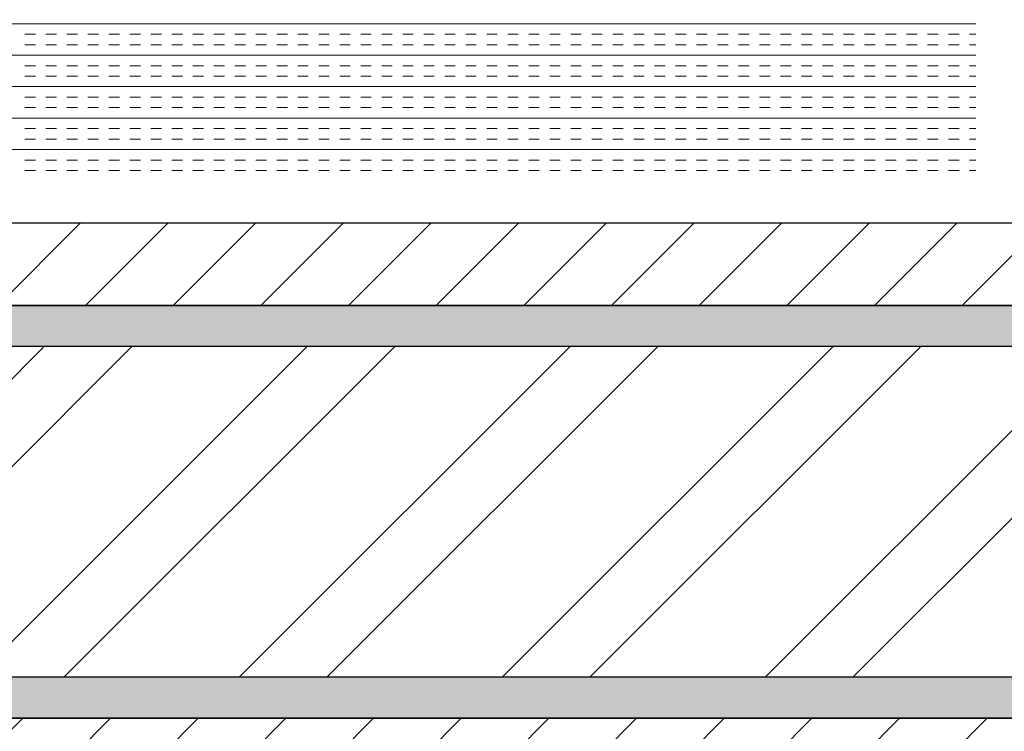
# Model space of a CAD drawing. Extents: x 3940905 to 4145695, y 925352 to 1109797.
# Tile 243 of 256: x 3984605 to 3984902, y 1097191 to 1097406. Entities that reach past the tile are written whole.
import ezdxf

# ---------------------------------------------------------------- set-up
doc = ezdxf.new("R2010")
doc.units = 0
doc.header["$LTSCALE"] = 750
doc.header["$MEASUREMENT"] = 0
doc.layers.add('CIVIL WALLS', color=7, linetype='CONTINUOUS', lineweight=30)
doc.layers.add('CKD Equipments', color=252, linetype='CONTINUOUS', lineweight=0)
doc.layers.add('S-Hatch_8', color=7, linetype='CONTINUOUS')

msp = doc.modelspace()

# ---------------------------------------------------------------- hatches: boundary and pattern name
at = {"layer": 'CIVIL WALLS', "true_color": 0x136734}
h = msp.add_hatch(dxfattribs=at)
h.set_pattern_fill('AR-CONC', color=116, scale=3)
h.set_pattern_definition([(50, (1520.703, 54286.193), (21.51780548, -1.88256405), [2.25, -24.75]), (355, (1520.703, 54286.193), (-4.16254001, 22.56576401), [1.8, -19.8]), (100.45144446, (1522.496, 54286.036), (17.3552654, 20.68319973), [1.91220576, -21.03426336]), (46.1842, (1520.703, 54292.193), (32.01723992, -4.96557842), [3.375, -37.125]), (96.6356355, (1523.37, 54291.78), (28.03985837, 29.22355802), [2.86831026, -31.5514128]), (351.184164, (1520.703, 54292.193), (28.03985835, 29.223558), [2.7, -29.70000003]), (21, (1523.703, 54290.693), (17.90721156, -12.07856672), [2.25, -24.75]), (326, (1523.703, 54290.693), (7.29945996, 21.75450135), [1.8, -19.8]), (71.45144474, (1525.195, 54289.687), (25.2066713, 9.67593458), [1.9122057, -21.03426336]), (37.5, (1520.703, 54286.193), (0.36479566, 9.986815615), [0, -19.56, 0, -20.1, 0, -19.875]), (7.5, (1520.703, 54286.193), (7.892086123, 11.832351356), [0, -11.46, 0, -19.11, 0, -7.575]), (327.5, (1514.013, 54286.193), (16.014673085, -0.676646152), [0, -7.5, 0, -23.4, 0, -31.05]), (317.5, (1511.013, 54286.193), (17.49558508, 3.00314947), [0, -9.75, 0, -15.54, 0, -22.05])])
h.paths.add_polyline_path([(3984982.94, 1095413.96), (3984982.94, 1097194.5), (3984264.14, 1097194.5), (3984264.14, 1097319.5), (3984982.94, 1097319.5), (3984982.94, 1097619.04), (3984995.44, 1097619.04), (3984995.44, 1097307), (3984264.14, 1097307), (3984264.14, 1097207), (3984995.44, 1097207), (3984995.44, 1095413.96)])
at = {"layer": 'S-Hatch_8'}
h = msp.add_hatch(dxfattribs=at)
h.set_pattern_fill('ANSI31', color=6, scale=150)
h.set_pattern_definition([(45, (1520.703, 54286.193), (-13.25825215, 13.25825215), [])])
h.paths.add_polyline_path([(3984982.96, 1097619.04), (3984982.92, 1097319.5), (3984264.14, 1097319.5), (3984264.14, 1097194.5), (3984983.15, 1097194.5), (3984982.94, 1095413.96), (3984957.94, 1095413.97), (3984958.15, 1097169.5), (3984264.14, 1097169.5), (3984264.14, 1097344.5), (3984958.17, 1097344.5), (3984958.2, 1097619.04)])
at = {"layer": 'S-Hatch_8', "true_color": 0x636466}
h = msp.add_hatch(dxfattribs=at)
h.set_pattern_fill('ANSI32', color=251, scale=150)
h.set_pattern_definition([(45, (1520.7, 54286.193), (-39.77475644, 39.77475644), []), (45, (1547.22, 54286.193), (-39.77475644, 39.77475644), [])])
h.paths.add_polyline_path([(3984995.44, 1097207), (3984995.44, 1095413.44), (3985092.99, 1095413.44), (3985092.99, 1097618.67), (3984995.44, 1097618.67), (3984995.44, 1097307), (3984264.14, 1097307), (3984264.14, 1097207)])

# ---------------------------------------------------------------- linework, layer by layer
at = {"layer": 'CIVIL WALLS', "color": 6}
msp.add_lwpolyline([(3984982.95, 1097619.04), (3984982.92, 1097319.5), (3984264.14, 1097319.5), (3984264.14, 1097194.5), (3984983.15, 1097194.5), (3984982.94, 1095413.96), (3984957.94, 1095413.97), (3984958.15, 1097169.5), (3984264.14, 1097169.5), (3984264.14, 1097344.5), (3984958.17, 1097344.5), (3984958.19, 1097619.04), (3984982.95, 1097619.04)], dxfattribs=at)
at = {"layer": 'CIVIL WALLS', "color": 116, "true_color": 0x136734}
msp.add_lwpolyline([(3984982.94, 1095413.96), (3984982.94, 1097194.5), (3984264.14, 1097194.5), (3984264.14, 1097319.5), (3984982.94, 1097319.5), (3984982.94, 1097619.04), (3984995.44, 1097619.04), (3984995.44, 1097307), (3984264.14, 1097307), (3984264.14, 1097207), (3984995.44, 1097207), (3984995.44, 1095413.96), (3984982.94, 1095413.96)], close=True, dxfattribs=at)
at = {"layer": 'CIVIL WALLS'}
msp.add_lwpolyline([(3984995.44, 1097207), (3984995.44, 1095413.44), (3985092.99, 1095413.44), (3985092.99, 1097618.67), (3984995.44, 1097618.67), (3984995.44, 1097307), (3984264.14, 1097307), (3984264.14, 1097207)], close=True, dxfattribs=at)
at = {"layer": 'CKD Equipments', "color": 4, "linetype": 'Continuous'}
for p, q in [((3984893.75, 1097404.76, 9921.14), (3984319.75, 1097404.76, 9921.14)), ((3984609.3, 1097401.59, 9921.14), (3984606.12, 1097401.59, 9921.14)), ((3984615.65, 1097401.59, 9921.14), (3984612.47, 1097401.59, 9921.14)), ((3984622, 1097401.59, 9921.14), (3984618.82, 1097401.59, 9921.14)), ((3984628.35, 1097401.59, 9921.14), (3984625.17, 1097401.59, 9921.14)), ((3984634.7, 1097401.59, 9921.14), (3984631.52, 1097401.59, 9921.14)), ((3984641.05, 1097401.59, 9921.14), (3984637.87, 1097401.59, 9921.14)), ((3984647.4, 1097401.59, 9921.14), (3984644.22, 1097401.59, 9921.14)), ((3984653.75, 1097401.59, 9921.14), (3984650.57, 1097401.59, 9921.14)), ((3984660.1, 1097401.59, 9921.14), (3984656.92, 1097401.59, 9921.14)), ((3984666.45, 1097401.59, 9921.14), (3984663.27, 1097401.59, 9921.14)), ((3984672.8, 1097401.59, 9921.14), (3984669.62, 1097401.59, 9921.14)), ((3984679.15, 1097401.59, 9921.14), (3984675.97, 1097401.59, 9921.14)), ((3984685.5, 1097401.59, 9921.14), (3984682.32, 1097401.59, 9921.14)), ((3984691.85, 1097401.59, 9921.14), (3984688.67, 1097401.59, 9921.14)), ((3984698.2, 1097401.59, 9921.14), (3984695.02, 1097401.59, 9921.14)), ((3984704.55, 1097401.59, 9921.14), (3984701.37, 1097401.59, 9921.14)), ((3984710.9, 1097401.59, 9921.14), (3984707.72, 1097401.59, 9921.14)), ((3984717.25, 1097401.59, 9921.14), (3984714.07, 1097401.59, 9921.14)), ((3984723.6, 1097401.59, 9921.14), (3984720.42, 1097401.59, 9921.14)), ((3984729.95, 1097401.59, 9921.14), (3984726.77, 1097401.59, 9921.14)), ((3984736.3, 1097401.59, 9921.14), (3984733.12, 1097401.59, 9921.14)), ((3984742.65, 1097401.59, 9921.14), (3984739.47, 1097401.59, 9921.14)), ((3984749, 1097401.59, 9921.14), (3984745.82, 1097401.59, 9921.14)), ((3984755.35, 1097401.59, 9921.14), (3984752.17, 1097401.59, 9921.14)), ((3984761.7, 1097401.59, 9921.14), (3984758.52, 1097401.59, 9921.14)), ((3984768.05, 1097401.59, 9921.14), (3984764.87, 1097401.59, 9921.14)), ((3984774.4, 1097401.59, 9921.14), (3984771.22, 1097401.59, 9921.14)), ((3984780.75, 1097401.59, 9921.14), (3984777.57, 1097401.59, 9921.14)), ((3984787.1, 1097401.59, 9921.14), (3984783.92, 1097401.59, 9921.14)), ((3984793.45, 1097401.59, 9921.14), (3984790.27, 1097401.59, 9921.14)), ((3984799.8, 1097401.59, 9921.14), (3984796.62, 1097401.59, 9921.14)), ((3984806.15, 1097401.59, 9921.14), (3984802.97, 1097401.59, 9921.14)), ((3984812.5, 1097401.59, 9921.14), (3984809.32, 1097401.59, 9921.14)), ((3984818.85, 1097401.59, 9921.14), (3984815.67, 1097401.59, 9921.14)), ((3984825.2, 1097401.59, 9921.14), (3984822.02, 1097401.59, 9921.14)), ((3984831.55, 1097401.59, 9921.14), (3984828.37, 1097401.59, 9921.14)), ((3984837.9, 1097401.59, 9921.14), (3984834.72, 1097401.59, 9921.14)), ((3984844.25, 1097401.59, 9921.14), (3984841.07, 1097401.59, 9921.14)), ((3984850.6, 1097401.59, 9921.14), (3984847.42, 1097401.59, 9921.14)), ((3984856.95, 1097401.59, 9921.14), (3984853.77, 1097401.59, 9921.14)), ((3984863.3, 1097401.59, 9921.14), (3984860.12, 1097401.59, 9921.14)), ((3984869.65, 1097401.59, 9921.14), (3984866.47, 1097401.59, 9921.14)), ((3984876, 1097401.59, 9921.14), (3984872.82, 1097401.59, 9921.14)), ((3984882.35, 1097401.59, 9921.14), (3984879.17, 1097401.59, 9921.14)), ((3984888.7, 1097401.59, 9921.14), (3984885.52, 1097401.59, 9921.14)), ((3984893.75, 1097401.59, 9921.14), (3984891.87, 1097401.59, 9921.14)), ((3984609.3, 1097398.41, 9921.14), (3984606.12, 1097398.41, 9921.14)), ((3984615.65, 1097398.41, 9921.14), (3984612.47, 1097398.41, 9921.14)), ((3984622, 1097398.41, 9921.14), (3984618.82, 1097398.41, 9921.14)), ((3984628.35, 1097398.41, 9921.14), (3984625.17, 1097398.41, 9921.14)), ((3984634.7, 1097398.41, 9921.14), (3984631.52, 1097398.41, 9921.14)), ((3984641.05, 1097398.41, 9921.14), (3984637.87, 1097398.41, 9921.14)), ((3984647.4, 1097398.41, 9921.14), (3984644.22, 1097398.41, 9921.14)), ((3984653.75, 1097398.41, 9921.14), (3984650.57, 1097398.41, 9921.14)), ((3984660.1, 1097398.41, 9921.14), (3984656.92, 1097398.41, 9921.14)), ((3984666.45, 1097398.41, 9921.14), (3984663.27, 1097398.41, 9921.14)), ((3984672.8, 1097398.41, 9921.14), (3984669.62, 1097398.41, 9921.14)), ((3984679.15, 1097398.41, 9921.14), (3984675.97, 1097398.41, 9921.14)), ((3984685.5, 1097398.41, 9921.14), (3984682.32, 1097398.41, 9921.14)), ((3984691.85, 1097398.41, 9921.14), (3984688.67, 1097398.41, 9921.14)), ((3984698.2, 1097398.41, 9921.14), (3984695.02, 1097398.41, 9921.14)), ((3984704.55, 1097398.41, 9921.14), (3984701.37, 1097398.41, 9921.14)), ((3984710.9, 1097398.41, 9921.14), (3984707.72, 1097398.41, 9921.14)), ((3984717.25, 1097398.41, 9921.14), (3984714.07, 1097398.41, 9921.14)), ((3984723.6, 1097398.41, 9921.14), (3984720.42, 1097398.41, 9921.14)), ((3984729.95, 1097398.41, 9921.14), (3984726.77, 1097398.41, 9921.14)), ((3984736.3, 1097398.41, 9921.14), (3984733.12, 1097398.41, 9921.14)), ((3984742.65, 1097398.41, 9921.14), (3984739.47, 1097398.41, 9921.14)), ((3984749, 1097398.41, 9921.14), (3984745.82, 1097398.41, 9921.14)), ((3984755.35, 1097398.41, 9921.14), (3984752.17, 1097398.41, 9921.14)), ((3984761.7, 1097398.41, 9921.14), (3984758.52, 1097398.41, 9921.14)), ((3984768.05, 1097398.41, 9921.14), (3984764.87, 1097398.41, 9921.14)), ((3984774.4, 1097398.41, 9921.14), (3984771.22, 1097398.41, 9921.14)), ((3984780.75, 1097398.41, 9921.14), (3984777.57, 1097398.41, 9921.14)), ((3984787.1, 1097398.41, 9921.14), (3984783.92, 1097398.41, 9921.14)), ((3984793.45, 1097398.41, 9921.14), (3984790.27, 1097398.41, 9921.14)), ((3984799.8, 1097398.41, 9921.14), (3984796.62, 1097398.41, 9921.14)), ((3984806.15, 1097398.41, 9921.14), (3984802.97, 1097398.41, 9921.14)), ((3984812.5, 1097398.41, 9921.14), (3984809.32, 1097398.41, 9921.14)), ((3984818.85, 1097398.41, 9921.14), (3984815.67, 1097398.41, 9921.14)), ((3984825.2, 1097398.41, 9921.14), (3984822.02, 1097398.41, 9921.14)), ((3984831.55, 1097398.41, 9921.14), (3984828.37, 1097398.41, 9921.14)), ((3984837.9, 1097398.41, 9921.14), (3984834.72, 1097398.41, 9921.14)), ((3984844.25, 1097398.41, 9921.14), (3984841.07, 1097398.41, 9921.14)), ((3984850.6, 1097398.41, 9921.14), (3984847.42, 1097398.41, 9921.14)), ((3984856.95, 1097398.41, 9921.14), (3984853.77, 1097398.41, 9921.14)), ((3984863.3, 1097398.41, 9921.14), (3984860.12, 1097398.41, 9921.14)), ((3984869.65, 1097398.41, 9921.14), (3984866.47, 1097398.41, 9921.14)), ((3984876, 1097398.41, 9921.14), (3984872.82, 1097398.41, 9921.14)), ((3984882.35, 1097398.41, 9921.14), (3984879.17, 1097398.41, 9921.14)), ((3984888.7, 1097398.41, 9921.14), (3984885.52, 1097398.41, 9921.14)), ((3984893.75, 1097398.41, 9921.14), (3984891.87, 1097398.41, 9921.14)), ((3984893.75, 1097395.24, 9921.14), (3984319.75, 1097395.24, 9921.14)), ((3984609.3, 1097392.06, 9921.14), (3984606.12, 1097392.06, 9921.14)), ((3984615.65, 1097392.06, 9921.14), (3984612.47, 1097392.06, 9921.14)), ((3984622, 1097392.06, 9921.14), (3984618.82, 1097392.06, 9921.14)), ((3984628.35, 1097392.06, 9921.14), (3984625.17, 1097392.06, 9921.14)), ((3984634.7, 1097392.06, 9921.14), (3984631.52, 1097392.06, 9921.14)), ((3984641.05, 1097392.06, 9921.14), (3984637.87, 1097392.06, 9921.14)), ((3984647.4, 1097392.06, 9921.14), (3984644.22, 1097392.06, 9921.14)), ((3984653.75, 1097392.06, 9921.14), (3984650.57, 1097392.06, 9921.14)), ((3984660.1, 1097392.06, 9921.14), (3984656.92, 1097392.06, 9921.14)), ((3984666.45, 1097392.06, 9921.14), (3984663.27, 1097392.06, 9921.14)), ((3984672.8, 1097392.06, 9921.14), (3984669.62, 1097392.06, 9921.14)), ((3984679.15, 1097392.06, 9921.14), (3984675.97, 1097392.06, 9921.14)), ((3984685.5, 1097392.06, 9921.14), (3984682.32, 1097392.06, 9921.14)), ((3984691.85, 1097392.06, 9921.14), (3984688.67, 1097392.06, 9921.14)), ((3984698.2, 1097392.06, 9921.14), (3984695.02, 1097392.06, 9921.14)), ((3984704.55, 1097392.06, 9921.14), (3984701.37, 1097392.06, 9921.14)), ((3984710.9, 1097392.06, 9921.14), (3984707.72, 1097392.06, 9921.14)), ((3984717.25, 1097392.06, 9921.14), (3984714.07, 1097392.06, 9921.14)), ((3984723.6, 1097392.06, 9921.14), (3984720.42, 1097392.06, 9921.14)), ((3984729.95, 1097392.06, 9921.14), (3984726.77, 1097392.06, 9921.14)), ((3984736.3, 1097392.06, 9921.14), (3984733.12, 1097392.06, 9921.14)), ((3984742.65, 1097392.06, 9921.14), (3984739.47, 1097392.06, 9921.14)), ((3984749, 1097392.06, 9921.14), (3984745.82, 1097392.06, 9921.14)), ((3984755.35, 1097392.06, 9921.14), (3984752.17, 1097392.06, 9921.14)), ((3984761.7, 1097392.06, 9921.14), (3984758.52, 1097392.06, 9921.14)), ((3984768.05, 1097392.06, 9921.14), (3984764.87, 1097392.06, 9921.14)), ((3984774.4, 1097392.06, 9921.14), (3984771.22, 1097392.06, 9921.14)), ((3984780.75, 1097392.06, 9921.14), (3984777.57, 1097392.06, 9921.14)), ((3984787.1, 1097392.06, 9921.14), (3984783.92, 1097392.06, 9921.14)), ((3984793.45, 1097392.06, 9921.14), (3984790.27, 1097392.06, 9921.14)), ((3984799.8, 1097392.06, 9921.14), (3984796.62, 1097392.06, 9921.14)), ((3984806.15, 1097392.06, 9921.14), (3984802.97, 1097392.06, 9921.14)), ((3984812.5, 1097392.06, 9921.14), (3984809.32, 1097392.06, 9921.14)), ((3984818.85, 1097392.06, 9921.14), (3984815.67, 1097392.06, 9921.14)), ((3984825.2, 1097392.06, 9921.14), (3984822.02, 1097392.06, 9921.14)), ((3984831.55, 1097392.06, 9921.14), (3984828.37, 1097392.06, 9921.14)), ((3984837.9, 1097392.06, 9921.14), (3984834.72, 1097392.06, 9921.14)), ((3984844.25, 1097392.06, 9921.14), (3984841.07, 1097392.06, 9921.14)), ((3984850.6, 1097392.06, 9921.14), (3984847.42, 1097392.06, 9921.14)), ((3984856.95, 1097392.06, 9921.14), (3984853.77, 1097392.06, 9921.14)), ((3984863.3, 1097392.06, 9921.14), (3984860.12, 1097392.06, 9921.14)), ((3984869.65, 1097392.06, 9921.14), (3984866.47, 1097392.06, 9921.14)), ((3984876, 1097392.06, 9921.14), (3984872.82, 1097392.06, 9921.14)), ((3984882.35, 1097392.06, 9921.14), (3984879.17, 1097392.06, 9921.14)), ((3984888.7, 1097392.06, 9921.14), (3984885.52, 1097392.06, 9921.14)), ((3984893.75, 1097392.06, 9921.14), (3984891.87, 1097392.06, 9921.14)), ((3984609.3, 1097388.89, 9921.14), (3984606.12, 1097388.89, 9921.14)), ((3984615.65, 1097388.89, 9921.14), (3984612.47, 1097388.89, 9921.14)), ((3984622, 1097388.89, 9921.14), (3984618.82, 1097388.89, 9921.14)), ((3984628.35, 1097388.89, 9921.14), (3984625.17, 1097388.89, 9921.14)), ((3984634.7, 1097388.89, 9921.14), (3984631.52, 1097388.89, 9921.14)), ((3984641.05, 1097388.89, 9921.14), (3984637.87, 1097388.89, 9921.14)), ((3984647.4, 1097388.89, 9921.14), (3984644.22, 1097388.89, 9921.14)), ((3984653.75, 1097388.89, 9921.14), (3984650.57, 1097388.89, 9921.14)), ((3984660.1, 1097388.89, 9921.14), (3984656.92, 1097388.89, 9921.14)), ((3984666.45, 1097388.89, 9921.14), (3984663.27, 1097388.89, 9921.14)), ((3984672.8, 1097388.89, 9921.14), (3984669.62, 1097388.89, 9921.14)), ((3984679.15, 1097388.89, 9921.14), (3984675.97, 1097388.89, 9921.14)), ((3984685.5, 1097388.89, 9921.14), (3984682.32, 1097388.89, 9921.14)), ((3984691.85, 1097388.89, 9921.14), (3984688.67, 1097388.89, 9921.14)), ((3984698.2, 1097388.89, 9921.14), (3984695.02, 1097388.89, 9921.14)), ((3984704.55, 1097388.89, 9921.14), (3984701.37, 1097388.89, 9921.14)), ((3984710.9, 1097388.89, 9921.14), (3984707.72, 1097388.89, 9921.14)), ((3984717.25, 1097388.89, 9921.14), (3984714.07, 1097388.89, 9921.14)), ((3984723.6, 1097388.89, 9921.14), (3984720.42, 1097388.89, 9921.14)), ((3984729.95, 1097388.89, 9921.14), (3984726.77, 1097388.89, 9921.14)), ((3984736.3, 1097388.89, 9921.14), (3984733.12, 1097388.89, 9921.14)), ((3984742.65, 1097388.89, 9921.14), (3984739.47, 1097388.89, 9921.14)), ((3984749, 1097388.89, 9921.14), (3984745.82, 1097388.89, 9921.14)), ((3984755.35, 1097388.89, 9921.14), (3984752.17, 1097388.89, 9921.14)), ((3984761.7, 1097388.89, 9921.14), (3984758.52, 1097388.89, 9921.14)), ((3984768.05, 1097388.89, 9921.14), (3984764.87, 1097388.89, 9921.14)), ((3984774.4, 1097388.89, 9921.14), (3984771.22, 1097388.89, 9921.14)), ((3984780.75, 1097388.89, 9921.14), (3984777.57, 1097388.89, 9921.14)), ((3984787.1, 1097388.89, 9921.14), (3984783.92, 1097388.89, 9921.14)), ((3984793.45, 1097388.89, 9921.14), (3984790.27, 1097388.89, 9921.14)), ((3984799.8, 1097388.89, 9921.14), (3984796.62, 1097388.89, 9921.14)), ((3984806.15, 1097388.89, 9921.14), (3984802.97, 1097388.89, 9921.14)), ((3984812.5, 1097388.89, 9921.14), (3984809.32, 1097388.89, 9921.14)), ((3984818.85, 1097388.89, 9921.14), (3984815.67, 1097388.89, 9921.14)), ((3984825.2, 1097388.89, 9921.14), (3984822.02, 1097388.89, 9921.14)), ((3984831.55, 1097388.89, 9921.14), (3984828.37, 1097388.89, 9921.14)), ((3984837.9, 1097388.89, 9921.14), (3984834.72, 1097388.89, 9921.14)), ((3984844.25, 1097388.89, 9921.14), (3984841.07, 1097388.89, 9921.14)), ((3984850.6, 1097388.89, 9921.14), (3984847.42, 1097388.89, 9921.14)), ((3984856.95, 1097388.89, 9921.14), (3984853.77, 1097388.89, 9921.14)), ((3984863.3, 1097388.89, 9921.14), (3984860.12, 1097388.89, 9921.14)), ((3984869.65, 1097388.89, 9921.14), (3984866.47, 1097388.89, 9921.14)), ((3984876, 1097388.89, 9921.14), (3984872.82, 1097388.89, 9921.14)), ((3984882.35, 1097388.89, 9921.14), (3984879.17, 1097388.89, 9921.14)), ((3984888.7, 1097388.89, 9921.14), (3984885.52, 1097388.89, 9921.14)), ((3984893.75, 1097388.89, 9921.14), (3984891.87, 1097388.89, 9921.14)), ((3984893.75, 1097385.71, 9921.14), (3984319.75, 1097385.71, 9921.14)), ((3984609.3, 1097382.54, 9921.14), (3984606.12, 1097382.54, 9921.14)), ((3984615.65, 1097382.54, 9921.14), (3984612.47, 1097382.54, 9921.14)), ((3984622, 1097382.54, 9921.14), (3984618.82, 1097382.54, 9921.14)), ((3984628.35, 1097382.54, 9921.14), (3984625.17, 1097382.54, 9921.14)), ((3984634.7, 1097382.54, 9921.14), (3984631.52, 1097382.54, 9921.14)), ((3984641.05, 1097382.54, 9921.14), (3984637.87, 1097382.54, 9921.14)), ((3984647.4, 1097382.54, 9921.14), (3984644.22, 1097382.54, 9921.14)), ((3984653.75, 1097382.54, 9921.14), (3984650.57, 1097382.54, 9921.14)), ((3984660.1, 1097382.54, 9921.14), (3984656.92, 1097382.54, 9921.14)), ((3984666.45, 1097382.54, 9921.14), (3984663.27, 1097382.54, 9921.14)), ((3984672.8, 1097382.54, 9921.14), (3984669.62, 1097382.54, 9921.14)), ((3984679.15, 1097382.54, 9921.14), (3984675.97, 1097382.54, 9921.14)), ((3984685.5, 1097382.54, 9921.14), (3984682.32, 1097382.54, 9921.14)), ((3984691.85, 1097382.54, 9921.14), (3984688.67, 1097382.54, 9921.14)), ((3984698.2, 1097382.54, 9921.14), (3984695.02, 1097382.54, 9921.14)), ((3984704.55, 1097382.54, 9921.14), (3984701.37, 1097382.54, 9921.14)), ((3984710.9, 1097382.54, 9921.14), (3984707.72, 1097382.54, 9921.14)), ((3984717.25, 1097382.54, 9921.14), (3984714.07, 1097382.54, 9921.14)), ((3984723.6, 1097382.54, 9921.14), (3984720.42, 1097382.54, 9921.14)), ((3984729.95, 1097382.54, 9921.14), (3984726.77, 1097382.54, 9921.14)), ((3984736.3, 1097382.54, 9921.14), (3984733.12, 1097382.54, 9921.14)), ((3984742.65, 1097382.54, 9921.14), (3984739.47, 1097382.54, 9921.14)), ((3984749, 1097382.54, 9921.14), (3984745.82, 1097382.54, 9921.14)), ((3984755.35, 1097382.54, 9921.14), (3984752.17, 1097382.54, 9921.14)), ((3984761.7, 1097382.54, 9921.14), (3984758.52, 1097382.54, 9921.14)), ((3984768.05, 1097382.54, 9921.14), (3984764.87, 1097382.54, 9921.14)), ((3984774.4, 1097382.54, 9921.14), (3984771.22, 1097382.54, 9921.14)), ((3984780.75, 1097382.54, 9921.14), (3984777.57, 1097382.54, 9921.14)), ((3984787.1, 1097382.54, 9921.14), (3984783.92, 1097382.54, 9921.14)), ((3984793.45, 1097382.54, 9921.14), (3984790.27, 1097382.54, 9921.14)), ((3984799.8, 1097382.54, 9921.14), (3984796.62, 1097382.54, 9921.14)), ((3984806.15, 1097382.54, 9921.14), (3984802.97, 1097382.54, 9921.14)), ((3984812.5, 1097382.54, 9921.14), (3984809.32, 1097382.54, 9921.14)), ((3984818.85, 1097382.54, 9921.14), (3984815.67, 1097382.54, 9921.14)), ((3984825.2, 1097382.54, 9921.14), (3984822.02, 1097382.54, 9921.14)), ((3984831.55, 1097382.54, 9921.14), (3984828.37, 1097382.54, 9921.14)), ((3984837.9, 1097382.54, 9921.14), (3984834.72, 1097382.54, 9921.14)), ((3984844.25, 1097382.54, 9921.14), (3984841.07, 1097382.54, 9921.14)), ((3984850.6, 1097382.54, 9921.14), (3984847.42, 1097382.54, 9921.14)), ((3984856.95, 1097382.54, 9921.14), (3984853.77, 1097382.54, 9921.14)), ((3984863.3, 1097382.54, 9921.14), (3984860.12, 1097382.54, 9921.14)), ((3984869.65, 1097382.54, 9921.14), (3984866.47, 1097382.54, 9921.14)), ((3984876, 1097382.54, 9921.14), (3984872.82, 1097382.54, 9921.14)), ((3984882.35, 1097382.54, 9921.14), (3984879.17, 1097382.54, 9921.14)), ((3984888.7, 1097382.54, 9921.14), (3984885.52, 1097382.54, 9921.14)), ((3984893.75, 1097382.54, 9921.14), (3984891.87, 1097382.54, 9921.14)), ((3984609.3, 1097379.36, 9921.14), (3984606.12, 1097379.36, 9921.14)), ((3984615.65, 1097379.36, 9921.14), (3984612.47, 1097379.36, 9921.14)), ((3984622, 1097379.36, 9921.14), (3984618.82, 1097379.36, 9921.14)), ((3984628.35, 1097379.36, 9921.14), (3984625.17, 1097379.36, 9921.14)), ((3984634.7, 1097379.36, 9921.14), (3984631.52, 1097379.36, 9921.14)), ((3984641.05, 1097379.36, 9921.14), (3984637.87, 1097379.36, 9921.14)), ((3984647.4, 1097379.36, 9921.14), (3984644.22, 1097379.36, 9921.14)), ((3984653.75, 1097379.36, 9921.14), (3984650.57, 1097379.36, 9921.14)), ((3984660.1, 1097379.36, 9921.14), (3984656.92, 1097379.36, 9921.14)), ((3984666.45, 1097379.36, 9921.14), (3984663.27, 1097379.36, 9921.14)), ((3984672.8, 1097379.36, 9921.14), (3984669.62, 1097379.36, 9921.14)), ((3984679.15, 1097379.36, 9921.14), (3984675.97, 1097379.36, 9921.14)), ((3984685.5, 1097379.36, 9921.14), (3984682.32, 1097379.36, 9921.14)), ((3984691.85, 1097379.36, 9921.14), (3984688.67, 1097379.36, 9921.14)), ((3984698.2, 1097379.36, 9921.14), (3984695.02, 1097379.36, 9921.14)), ((3984704.55, 1097379.36, 9921.14), (3984701.37, 1097379.36, 9921.14)), ((3984710.9, 1097379.36, 9921.14), (3984707.72, 1097379.36, 9921.14)), ((3984717.25, 1097379.36, 9921.14), (3984714.07, 1097379.36, 9921.14)), ((3984723.6, 1097379.36, 9921.14), (3984720.42, 1097379.36, 9921.14)), ((3984729.95, 1097379.36, 9921.14), (3984726.77, 1097379.36, 9921.14)), ((3984736.3, 1097379.36, 9921.14), (3984733.12, 1097379.36, 9921.14)), ((3984742.65, 1097379.36, 9921.14), (3984739.47, 1097379.36, 9921.14)), ((3984749, 1097379.36, 9921.14), (3984745.82, 1097379.36, 9921.14)), ((3984755.35, 1097379.36, 9921.14), (3984752.17, 1097379.36, 9921.14)), ((3984761.7, 1097379.36, 9921.14), (3984758.52, 1097379.36, 9921.14)), ((3984768.05, 1097379.36, 9921.14), (3984764.87, 1097379.36, 9921.14)), ((3984774.4, 1097379.36, 9921.14), (3984771.22, 1097379.36, 9921.14)), ((3984780.75, 1097379.36, 9921.14), (3984777.57, 1097379.36, 9921.14)), ((3984787.1, 1097379.36, 9921.14), (3984783.92, 1097379.36, 9921.14)), ((3984793.45, 1097379.36, 9921.14), (3984790.27, 1097379.36, 9921.14)), ((3984799.8, 1097379.36, 9921.14), (3984796.62, 1097379.36, 9921.14)), ((3984806.15, 1097379.36, 9921.14), (3984802.97, 1097379.36, 9921.14)), ((3984812.5, 1097379.36, 9921.14), (3984809.32, 1097379.36, 9921.14)), ((3984818.85, 1097379.36, 9921.14), (3984815.67, 1097379.36, 9921.14)), ((3984825.2, 1097379.36, 9921.14), (3984822.02, 1097379.36, 9921.14)), ((3984831.55, 1097379.36, 9921.14), (3984828.37, 1097379.36, 9921.14)), ((3984837.9, 1097379.36, 9921.14), (3984834.72, 1097379.36, 9921.14)), ((3984844.25, 1097379.36, 9921.14), (3984841.07, 1097379.36, 9921.14)), ((3984850.6, 1097379.36, 9921.14), (3984847.42, 1097379.36, 9921.14)), ((3984856.95, 1097379.36, 9921.14), (3984853.77, 1097379.36, 9921.14)), ((3984863.3, 1097379.36, 9921.14), (3984860.12, 1097379.36, 9921.14)), ((3984869.65, 1097379.36, 9921.14), (3984866.47, 1097379.36, 9921.14)), ((3984876, 1097379.36, 9921.14), (3984872.82, 1097379.36, 9921.14)), ((3984882.35, 1097379.36, 9921.14), (3984879.17, 1097379.36, 9921.14)), ((3984888.7, 1097379.36, 9921.14), (3984885.52, 1097379.36, 9921.14)), ((3984893.75, 1097379.36, 9921.14), (3984891.87, 1097379.36, 9921.14)), ((3984893.75, 1097376.19, 9921.14), (3984319.75, 1097376.19, 9921.14)), ((3984609.3, 1097373.01, 9921.14), (3984606.12, 1097373.01, 9921.14)), ((3984615.65, 1097373.01, 9921.14), (3984612.47, 1097373.01, 9921.14)), ((3984622, 1097373.01, 9921.14), (3984618.82, 1097373.01, 9921.14)), ((3984628.35, 1097373.01, 9921.14), (3984625.17, 1097373.01, 9921.14)), ((3984634.7, 1097373.01, 9921.14), (3984631.52, 1097373.01, 9921.14)), ((3984641.05, 1097373.01, 9921.14), (3984637.87, 1097373.01, 9921.14)), ((3984647.4, 1097373.01, 9921.14), (3984644.22, 1097373.01, 9921.14)), ((3984653.75, 1097373.01, 9921.14), (3984650.57, 1097373.01, 9921.14)), ((3984660.1, 1097373.01, 9921.14), (3984656.92, 1097373.01, 9921.14)), ((3984666.45, 1097373.01, 9921.14), (3984663.27, 1097373.01, 9921.14)), ((3984672.8, 1097373.01, 9921.14), (3984669.62, 1097373.01, 9921.14)), ((3984679.15, 1097373.01, 9921.14), (3984675.97, 1097373.01, 9921.14)), ((3984685.5, 1097373.01, 9921.14), (3984682.32, 1097373.01, 9921.14)), ((3984691.85, 1097373.01, 9921.14), (3984688.67, 1097373.01, 9921.14)), ((3984698.2, 1097373.01, 9921.14), (3984695.02, 1097373.01, 9921.14)), ((3984704.55, 1097373.01, 9921.14), (3984701.37, 1097373.01, 9921.14)), ((3984710.9, 1097373.01, 9921.14), (3984707.72, 1097373.01, 9921.14)), ((3984717.25, 1097373.01, 9921.14), (3984714.07, 1097373.01, 9921.14)), ((3984723.6, 1097373.01, 9921.14), (3984720.42, 1097373.01, 9921.14)), ((3984729.95, 1097373.01, 9921.14), (3984726.77, 1097373.01, 9921.14)), ((3984736.3, 1097373.01, 9921.14), (3984733.12, 1097373.01, 9921.14)), ((3984742.65, 1097373.01, 9921.14), (3984739.47, 1097373.01, 9921.14)), ((3984749, 1097373.01, 9921.14), (3984745.82, 1097373.01, 9921.14)), ((3984755.35, 1097373.01, 9921.14), (3984752.17, 1097373.01, 9921.14)), ((3984761.7, 1097373.01, 9921.14), (3984758.52, 1097373.01, 9921.14)), ((3984768.05, 1097373.01, 9921.14), (3984764.87, 1097373.01, 9921.14)), ((3984774.4, 1097373.01, 9921.14), (3984771.22, 1097373.01, 9921.14)), ((3984780.75, 1097373.01, 9921.14), (3984777.57, 1097373.01, 9921.14)), ((3984787.1, 1097373.01, 9921.14), (3984783.92, 1097373.01, 9921.14)), ((3984793.45, 1097373.01, 9921.14), (3984790.27, 1097373.01, 9921.14)), ((3984799.8, 1097373.01, 9921.14), (3984796.62, 1097373.01, 9921.14)), ((3984806.15, 1097373.01, 9921.14), (3984802.97, 1097373.01, 9921.14)), ((3984812.5, 1097373.01, 9921.14), (3984809.32, 1097373.01, 9921.14)), ((3984818.85, 1097373.01, 9921.14), (3984815.67, 1097373.01, 9921.14)), ((3984825.2, 1097373.01, 9921.14), (3984822.02, 1097373.01, 9921.14)), ((3984831.55, 1097373.01, 9921.14), (3984828.37, 1097373.01, 9921.14)), ((3984837.9, 1097373.01, 9921.14), (3984834.72, 1097373.01, 9921.14)), ((3984844.25, 1097373.01, 9921.14), (3984841.07, 1097373.01, 9921.14)), ((3984850.6, 1097373.01, 9921.14), (3984847.42, 1097373.01, 9921.14)), ((3984856.95, 1097373.01, 9921.14), (3984853.77, 1097373.01, 9921.14)), ((3984863.3, 1097373.01, 9921.14), (3984860.12, 1097373.01, 9921.14)), ((3984869.65, 1097373.01, 9921.14), (3984866.47, 1097373.01, 9921.14)), ((3984876, 1097373.01, 9921.14), (3984872.82, 1097373.01, 9921.14)), ((3984882.35, 1097373.01, 9921.14), (3984879.17, 1097373.01, 9921.14)), ((3984888.7, 1097373.01, 9921.14), (3984885.52, 1097373.01, 9921.14)), ((3984893.75, 1097373.01, 9921.14), (3984891.87, 1097373.01, 9921.14)), ((3984609.3, 1097369.84, 9921.14), (3984606.12, 1097369.84, 9921.14)), ((3984615.65, 1097369.84, 9921.14), (3984612.47, 1097369.84, 9921.14)), ((3984622, 1097369.84, 9921.14), (3984618.82, 1097369.84, 9921.14)), ((3984628.35, 1097369.84, 9921.14), (3984625.17, 1097369.84, 9921.14)), ((3984634.7, 1097369.84, 9921.14), (3984631.52, 1097369.84, 9921.14)), ((3984641.05, 1097369.84, 9921.14), (3984637.87, 1097369.84, 9921.14)), ((3984647.4, 1097369.84, 9921.14), (3984644.22, 1097369.84, 9921.14)), ((3984653.75, 1097369.84, 9921.14), (3984650.57, 1097369.84, 9921.14)), ((3984660.1, 1097369.84, 9921.14), (3984656.92, 1097369.84, 9921.14)), ((3984666.45, 1097369.84, 9921.14), (3984663.27, 1097369.84, 9921.14)), ((3984672.8, 1097369.84, 9921.14), (3984669.62, 1097369.84, 9921.14)), ((3984679.15, 1097369.84, 9921.14), (3984675.97, 1097369.84, 9921.14)), ((3984685.5, 1097369.84, 9921.14), (3984682.32, 1097369.84, 9921.14)), ((3984691.85, 1097369.84, 9921.14), (3984688.67, 1097369.84, 9921.14)), ((3984698.2, 1097369.84, 9921.14), (3984695.02, 1097369.84, 9921.14)), ((3984704.55, 1097369.84, 9921.14), (3984701.37, 1097369.84, 9921.14)), ((3984710.9, 1097369.84, 9921.14), (3984707.72, 1097369.84, 9921.14)), ((3984717.25, 1097369.84, 9921.14), (3984714.07, 1097369.84, 9921.14)), ((3984723.6, 1097369.84, 9921.14), (3984720.42, 1097369.84, 9921.14)), ((3984729.95, 1097369.84, 9921.14), (3984726.77, 1097369.84, 9921.14)), ((3984736.3, 1097369.84, 9921.14), (3984733.12, 1097369.84, 9921.14)), ((3984742.65, 1097369.84, 9921.14), (3984739.47, 1097369.84, 9921.14)), ((3984749, 1097369.84, 9921.14), (3984745.82, 1097369.84, 9921.14)), ((3984755.35, 1097369.84, 9921.14), (3984752.17, 1097369.84, 9921.14)), ((3984761.7, 1097369.84, 9921.14), (3984758.52, 1097369.84, 9921.14)), ((3984768.05, 1097369.84, 9921.14), (3984764.87, 1097369.84, 9921.14)), ((3984774.4, 1097369.84, 9921.14), (3984771.22, 1097369.84, 9921.14)), ((3984780.75, 1097369.84, 9921.14), (3984777.57, 1097369.84, 9921.14)), ((3984787.1, 1097369.84, 9921.14), (3984783.92, 1097369.84, 9921.14)), ((3984793.45, 1097369.84, 9921.14), (3984790.27, 1097369.84, 9921.14)), ((3984799.8, 1097369.84, 9921.14), (3984796.62, 1097369.84, 9921.14)), ((3984806.15, 1097369.84, 9921.14), (3984802.97, 1097369.84, 9921.14)), ((3984812.5, 1097369.84, 9921.14), (3984809.32, 1097369.84, 9921.14)), ((3984818.85, 1097369.84, 9921.14), (3984815.67, 1097369.84, 9921.14)), ((3984825.2, 1097369.84, 9921.14), (3984822.02, 1097369.84, 9921.14)), ((3984831.55, 1097369.84, 9921.14), (3984828.37, 1097369.84, 9921.14)), ((3984837.9, 1097369.84, 9921.14), (3984834.72, 1097369.84, 9921.14)), ((3984844.25, 1097369.84, 9921.14), (3984841.07, 1097369.84, 9921.14)), ((3984850.6, 1097369.84, 9921.14), (3984847.42, 1097369.84, 9921.14)), ((3984856.95, 1097369.84, 9921.14), (3984853.77, 1097369.84, 9921.14)), ((3984863.3, 1097369.84, 9921.14), (3984860.12, 1097369.84, 9921.14)), ((3984869.65, 1097369.84, 9921.14), (3984866.47, 1097369.84, 9921.14)), ((3984876, 1097369.84, 9921.14), (3984872.82, 1097369.84, 9921.14)), ((3984882.35, 1097369.84, 9921.14), (3984879.17, 1097369.84, 9921.14)), ((3984888.7, 1097369.84, 9921.14), (3984885.52, 1097369.84, 9921.14)), ((3984893.75, 1097369.84, 9921.14), (3984891.87, 1097369.84, 9921.14)), ((3984893.75, 1097366.66, 9921.14), (3984319.75, 1097366.66, 9921.14)), ((3984609.3, 1097363.49, 9921.14), (3984606.12, 1097363.49, 9921.14)), ((3984615.65, 1097363.49, 9921.14), (3984612.47, 1097363.49, 9921.14)), ((3984622, 1097363.49, 9921.14), (3984618.82, 1097363.49, 9921.14)), ((3984628.35, 1097363.49, 9921.14), (3984625.17, 1097363.49, 9921.14)), ((3984634.7, 1097363.49, 9921.14), (3984631.52, 1097363.49, 9921.14)), ((3984641.05, 1097363.49, 9921.14), (3984637.87, 1097363.49, 9921.14)), ((3984647.4, 1097363.49, 9921.14), (3984644.22, 1097363.49, 9921.14)), ((3984653.75, 1097363.49, 9921.14), (3984650.57, 1097363.49, 9921.14)), ((3984660.1, 1097363.49, 9921.14), (3984656.92, 1097363.49, 9921.14)), ((3984666.45, 1097363.49, 9921.14), (3984663.27, 1097363.49, 9921.14)), ((3984672.8, 1097363.49, 9921.14), (3984669.62, 1097363.49, 9921.14)), ((3984679.15, 1097363.49, 9921.14), (3984675.97, 1097363.49, 9921.14)), ((3984685.5, 1097363.49, 9921.14), (3984682.32, 1097363.49, 9921.14)), ((3984691.85, 1097363.49, 9921.14), (3984688.67, 1097363.49, 9921.14)), ((3984698.2, 1097363.49, 9921.14), (3984695.02, 1097363.49, 9921.14)), ((3984704.55, 1097363.49, 9921.14), (3984701.37, 1097363.49, 9921.14)), ((3984710.9, 1097363.49, 9921.14), (3984707.72, 1097363.49, 9921.14)), ((3984717.25, 1097363.49, 9921.14), (3984714.07, 1097363.49, 9921.14)), ((3984723.6, 1097363.49, 9921.14), (3984720.42, 1097363.49, 9921.14)), ((3984729.95, 1097363.49, 9921.14), (3984726.77, 1097363.49, 9921.14)), ((3984736.3, 1097363.49, 9921.14), (3984733.12, 1097363.49, 9921.14)), ((3984742.65, 1097363.49, 9921.14), (3984739.47, 1097363.49, 9921.14)), ((3984749, 1097363.49, 9921.14), (3984745.82, 1097363.49, 9921.14)), ((3984755.35, 1097363.49, 9921.14), (3984752.17, 1097363.49, 9921.14)), ((3984761.7, 1097363.49, 9921.14), (3984758.52, 1097363.49, 9921.14)), ((3984768.05, 1097363.49, 9921.14), (3984764.87, 1097363.49, 9921.14)), ((3984774.4, 1097363.49, 9921.14), (3984771.22, 1097363.49, 9921.14)), ((3984780.75, 1097363.49, 9921.14), (3984777.57, 1097363.49, 9921.14)), ((3984787.1, 1097363.49, 9921.14), (3984783.92, 1097363.49, 9921.14)), ((3984793.45, 1097363.49, 9921.14), (3984790.27, 1097363.49, 9921.14)), ((3984799.8, 1097363.49, 9921.14), (3984796.62, 1097363.49, 9921.14)), ((3984806.15, 1097363.49, 9921.14), (3984802.97, 1097363.49, 9921.14)), ((3984812.5, 1097363.49, 9921.14), (3984809.32, 1097363.49, 9921.14)), ((3984818.85, 1097363.49, 9921.14), (3984815.67, 1097363.49, 9921.14)), ((3984825.2, 1097363.49, 9921.14), (3984822.02, 1097363.49, 9921.14)), ((3984831.55, 1097363.49, 9921.14), (3984828.37, 1097363.49, 9921.14)), ((3984837.9, 1097363.49, 9921.14), (3984834.72, 1097363.49, 9921.14)), ((3984844.25, 1097363.49, 9921.14), (3984841.07, 1097363.49, 9921.14)), ((3984850.6, 1097363.49, 9921.14), (3984847.42, 1097363.49, 9921.14)), ((3984856.95, 1097363.49, 9921.14), (3984853.77, 1097363.49, 9921.14)), ((3984863.3, 1097363.49, 9921.14), (3984860.12, 1097363.49, 9921.14)), ((3984869.65, 1097363.49, 9921.14), (3984866.47, 1097363.49, 9921.14)), ((3984876, 1097363.49, 9921.14), (3984872.82, 1097363.49, 9921.14)), ((3984882.35, 1097363.49, 9921.14), (3984879.17, 1097363.49, 9921.14)), ((3984888.7, 1097363.49, 9921.14), (3984885.52, 1097363.49, 9921.14)), ((3984893.75, 1097363.49, 9921.14), (3984891.87, 1097363.49, 9921.14)), ((3984609.3, 1097360.31, 9921.14), (3984606.12, 1097360.31, 9921.14)), ((3984615.65, 1097360.31, 9921.14), (3984612.47, 1097360.31, 9921.14)), ((3984622, 1097360.31, 9921.14), (3984618.82, 1097360.31, 9921.14)), ((3984628.35, 1097360.31, 9921.14), (3984625.17, 1097360.31, 9921.14)), ((3984634.7, 1097360.31, 9921.14), (3984631.52, 1097360.31, 9921.14)), ((3984641.05, 1097360.31, 9921.14), (3984637.87, 1097360.31, 9921.14)), ((3984647.4, 1097360.31, 9921.14), (3984644.22, 1097360.31, 9921.14)), ((3984653.75, 1097360.31, 9921.14), (3984650.57, 1097360.31, 9921.14)), ((3984660.1, 1097360.31, 9921.14), (3984656.92, 1097360.31, 9921.14)), ((3984666.45, 1097360.31, 9921.14), (3984663.27, 1097360.31, 9921.14)), ((3984672.8, 1097360.31, 9921.14), (3984669.62, 1097360.31, 9921.14)), ((3984679.15, 1097360.31, 9921.14), (3984675.97, 1097360.31, 9921.14)), ((3984685.5, 1097360.31, 9921.14), (3984682.32, 1097360.31, 9921.14)), ((3984691.85, 1097360.31, 9921.14), (3984688.67, 1097360.31, 9921.14)), ((3984698.2, 1097360.31, 9921.14), (3984695.02, 1097360.31, 9921.14)), ((3984704.55, 1097360.31, 9921.14), (3984701.37, 1097360.31, 9921.14)), ((3984710.9, 1097360.31, 9921.14), (3984707.72, 1097360.31, 9921.14)), ((3984717.25, 1097360.31, 9921.14), (3984714.07, 1097360.31, 9921.14)), ((3984723.6, 1097360.31, 9921.14), (3984720.42, 1097360.31, 9921.14)), ((3984729.95, 1097360.31, 9921.14), (3984726.77, 1097360.31, 9921.14)), ((3984736.3, 1097360.31, 9921.14), (3984733.12, 1097360.31, 9921.14)), ((3984742.65, 1097360.31, 9921.14), (3984739.47, 1097360.31, 9921.14)), ((3984749, 1097360.31, 9921.14), (3984745.82, 1097360.31, 9921.14)), ((3984755.35, 1097360.31, 9921.14), (3984752.17, 1097360.31, 9921.14)), ((3984761.7, 1097360.31, 9921.14), (3984758.52, 1097360.31, 9921.14)), ((3984768.05, 1097360.31, 9921.14), (3984764.87, 1097360.31, 9921.14)), ((3984774.4, 1097360.31, 9921.14), (3984771.22, 1097360.31, 9921.14)), ((3984780.75, 1097360.31, 9921.14), (3984777.57, 1097360.31, 9921.14)), ((3984787.1, 1097360.31, 9921.14), (3984783.92, 1097360.31, 9921.14)), ((3984793.45, 1097360.31, 9921.14), (3984790.27, 1097360.31, 9921.14)), ((3984799.8, 1097360.31, 9921.14), (3984796.62, 1097360.31, 9921.14)), ((3984806.15, 1097360.31, 9921.14), (3984802.97, 1097360.31, 9921.14)), ((3984812.5, 1097360.31, 9921.14), (3984809.32, 1097360.31, 9921.14)), ((3984818.85, 1097360.31, 9921.14), (3984815.67, 1097360.31, 9921.14)), ((3984825.2, 1097360.31, 9921.14), (3984822.02, 1097360.31, 9921.14)), ((3984831.55, 1097360.31, 9921.14), (3984828.37, 1097360.31, 9921.14)), ((3984837.9, 1097360.31, 9921.14), (3984834.72, 1097360.31, 9921.14)), ((3984844.25, 1097360.31, 9921.14), (3984841.07, 1097360.31, 9921.14)), ((3984850.6, 1097360.31, 9921.14), (3984847.42, 1097360.31, 9921.14)), ((3984856.95, 1097360.31, 9921.14), (3984853.77, 1097360.31, 9921.14)), ((3984863.3, 1097360.31, 9921.14), (3984860.12, 1097360.31, 9921.14)), ((3984869.65, 1097360.31, 9921.14), (3984866.47, 1097360.31, 9921.14)), ((3984876, 1097360.31, 9921.14), (3984872.82, 1097360.31, 9921.14)), ((3984882.35, 1097360.31, 9921.14), (3984879.17, 1097360.31, 9921.14)), ((3984888.7, 1097360.31, 9921.14), (3984885.52, 1097360.31, 9921.14)), ((3984893.75, 1097360.31, 9921.14), (3984891.87, 1097360.31, 9921.14))]:
    msp.add_line(p, q, dxfattribs=at)

doc.saveas('drawing.dxf')
